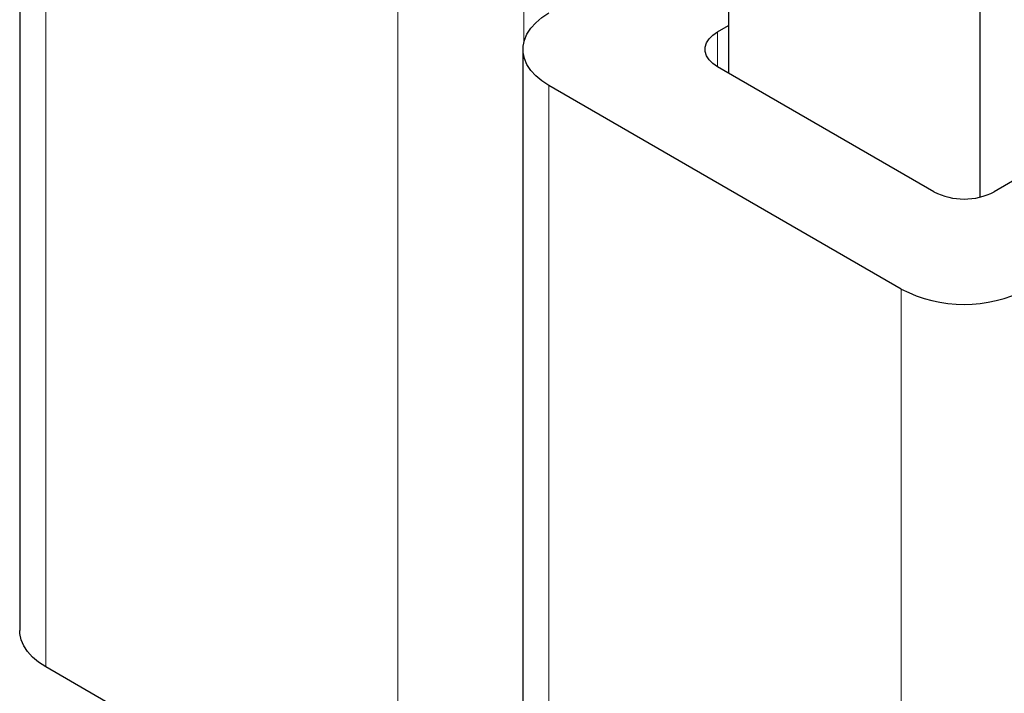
# Model space of a CAD drawing. Header units: millimetres. Extents: x 5 to 418, y 2 to 292.
# Tile 19 of 43: x 225 to 253, y 84 to 103. Entities that reach past the tile are written whole.
import ezdxf

# ---------------------------------------------------------------- set-up
doc = ezdxf.new("R2010")
doc.units = ezdxf.units.MM

msp = doc.modelspace()

# ---------------------------------------------------------------- linework, layer by layer
at = {"color": 7, "linetype": 'Continuous', "lineweight": 25}
for p, q in [((225.4432, 109.9006), (225.4432, 85.4043)), ((252.4338, 97.5835), (252.4338, 106.569)), ((245.3627, 103.3283), (245.3627, 101.0691)), ((245.0552, 102.2263), (245.3627, 102.4039)), ((239.5853, 101.7365), (239.5853, 77.2403)), ((251.1363, 97.7361), (245.0552, 101.2466)), ((250.217, 95.0011), (240.3175, 100.716)), ((253.7774, 98.2811), (252.8333, 97.7361)), ((236.0749, 78.669), (226.1754, 84.3838))]:
    msp.add_line(p, q, dxfattribs=at)
at = {"color": 7, "linetype": 'Continuous', "lineweight": 18}
for p, q in [((226.1754, 84.3838), (226.1754, 108.8801)), ((236.0749, 78.669), (236.0749, 103.1652)), ((239.6104, 101.9406), (239.6104, 103.1652)), ((245.0552, 101.2466), (245.0552, 102.2263)), ((240.3175, 76.2197), (240.3175, 100.716)), ((250.217, 70.5049), (250.217, 95.0011))]:
    msp.add_line(p, q, dxfattribs=at)
at = {"color": 7, "linetype": 'Continuous', "lineweight": 25, "flags": 128}
for points in [[(240.3175, 100.716), (240.1173, 100.8464), (239.9459, 100.9899), (239.8056, 101.1442), (239.6985, 101.3071), (239.6263, 101.4763), (239.5899, 101.6493), (239.5899, 101.8236), (239.6263, 101.9966), (239.6985, 102.1658), (239.8056, 102.3288), (239.9459, 102.4831), (240.1173, 102.6265), (240.3175, 102.757)], [(245.0552, 101.2466), (244.9207, 101.3391), (244.8161, 101.4437), (244.7446, 101.5572), (244.7083, 101.6761), (244.7083, 101.7969), (244.7446, 101.9158), (244.8161, 102.0293), (244.9207, 102.1338), (245.0552, 102.2263)], [(226.1754, 84.3838), (225.9752, 84.5143), (225.8037, 84.6577), (225.6634, 84.812), (225.5564, 84.975), (225.4841, 85.1442), (225.4477, 85.3172), (225.4432, 85.4043)]]:
    msp.add_lwpolyline(points, dxfattribs=at)
at = {"color": 7, "linetype": 'Continuous', "lineweight": 25}
for centre, radius, start, end in [((251.9848, 99.3647), 1.8364, 242.48054, 297.51946), ((251.9848, 98.4005), 3.8315, 242.52431, 297.47569)]:
    msp.add_arc(centre, radius, start, end, dxfattribs=at)

doc.saveas('drawing.dxf')
